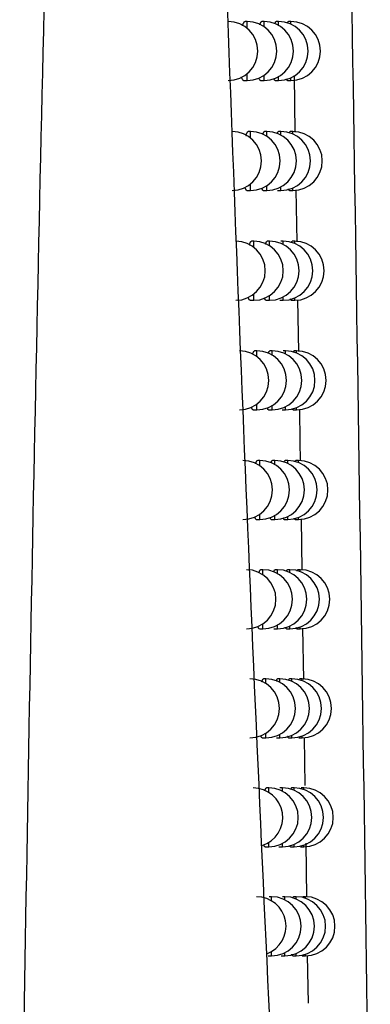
# Model space of a CAD drawing. Header units: millimetres. Extents: x -3.03 to 0.78, y -0.23 to 0.59.
# Tile 35 of 165: x 0.23205 to 0.23799, y 0.03972 to 0.05641. Entities that reach past the tile are written whole.
import ezdxf

# ---------------------------------------------------------------- set-up
doc = ezdxf.new("R2010")
doc.units = ezdxf.units.MM

msp = doc.modelspace()

# ---------------------------------------------------------------- linework, layer by layer
at = {"color": 7, "linetype": 'Continuous', "lineweight": 25}
for p, q in [((0.235903, 0.056379), (0.235865, 0.056379)), ((0.236187, 0.056379), (0.236148, 0.056379)), ((0.236433, 0.056379), (0.236393, 0.056379)), ((0.236642, 0.056379), (0.236599, 0.056379)), ((0.236696, 0.055464), (0.236711, 0.054505)), ((0.23584, 0.055379), (0.235903, 0.055379)), ((0.236126, 0.055379), (0.236187, 0.055379)), ((0.236373, 0.055379), (0.236433, 0.055379)), ((0.236583, 0.055379), (0.236642, 0.055379)), ((0.235958, 0.054516), (0.23592, 0.054516)), ((0.236234, 0.054516), (0.236195, 0.054516)), ((0.236473, 0.054516), (0.236432, 0.054516)), ((0.236674, 0.054516), (0.236632, 0.054516)), ((0.235896, 0.053516), (0.235958, 0.053516)), ((0.236173, 0.053516), (0.236234, 0.053516)), ((0.236413, 0.053516), (0.236473, 0.053516)), ((0.236616, 0.053516), (0.236674, 0.053516)), ((0.236726, 0.053526), (0.23674, 0.052645)), ((0.236013, 0.052655), (0.235974, 0.052655)), ((0.23628, 0.052655), (0.236241, 0.052655)), ((0.236512, 0.052655), (0.236471, 0.052655)), ((0.236707, 0.052655), (0.236664, 0.052655)), ((0.23595, 0.051655), (0.236013, 0.051655)), ((0.236219, 0.051655), (0.23628, 0.051655)), ((0.236452, 0.051655), (0.236512, 0.051655)), ((0.236649, 0.051655), (0.236707, 0.051655)), ((0.236756, 0.051665), (0.23677, 0.050787)), ((0.236066, 0.050797), (0.236027, 0.050797)), ((0.236326, 0.050797), (0.236286, 0.050797)), ((0.23655, 0.050797), (0.236509, 0.050797)), ((0.236739, 0.050797), (0.236696, 0.050797)), ((0.236003, 0.049797), (0.236066, 0.049797)), ((0.236265, 0.049797), (0.236326, 0.049797)), ((0.236491, 0.049797), (0.23655, 0.049797)), ((0.236681, 0.049797), (0.236739, 0.049797)), ((0.236118, 0.048941), (0.236079, 0.048941)), ((0.23637, 0.048941), (0.23633, 0.048941)), ((0.236587, 0.048941), (0.236546, 0.048941)), ((0.23677, 0.048941), (0.236727, 0.048941)), ((0.236055, 0.047941), (0.236118, 0.047941)), ((0.236309, 0.047941), (0.23637, 0.047941)), ((0.236528, 0.047941), (0.236587, 0.047941)), ((0.236712, 0.047941), (0.23677, 0.047941)), ((0.236813, 0.04795), (0.236826, 0.04708)), ((0.236168, 0.047089), (0.236129, 0.047089)), ((0.236413, 0.047089), (0.236373, 0.047089)), ((0.236624, 0.047089), (0.236582, 0.047089)), ((0.2368, 0.047089), (0.236757, 0.047089)), ((0.236107, 0.046089), (0.236168, 0.046089)), ((0.236353, 0.046089), (0.236413, 0.046089)), ((0.236565, 0.046089), (0.236624, 0.046089)), ((0.236743, 0.046089), (0.2368, 0.046089)), ((0.23684, 0.046097), (0.236853, 0.04523)), ((0.236218, 0.045239), (0.236179, 0.045239)), ((0.236456, 0.045239), (0.236416, 0.045239)), ((0.23666, 0.045239), (0.236618, 0.045239)), ((0.236831, 0.045239), (0.236787, 0.045239)), ((0.236157, 0.044239), (0.236218, 0.044239)), ((0.236396, 0.044239), (0.236456, 0.044239)), ((0.236601, 0.044239), (0.23666, 0.044239)), ((0.236774, 0.044239), (0.236831, 0.044239)), ((0.236867, 0.044246), (0.236879, 0.043433)), ((0.236267, 0.043392), (0.236228, 0.043392)), ((0.236498, 0.043392), (0.236457, 0.043392)), ((0.236695, 0.043392), (0.236653, 0.043392)), ((0.23686, 0.043392), (0.236817, 0.043392)), ((0.236206, 0.042392), (0.236267, 0.042392)), ((0.236438, 0.042392), (0.236498, 0.042392)), ((0.236637, 0.042392), (0.236695, 0.042392)), ((0.236804, 0.042392), (0.23686, 0.042392)), ((0.236893, 0.042454), (0.236906, 0.04154)), ((0.236315, 0.041548), (0.236275, 0.041548)), ((0.236539, 0.041548), (0.236498, 0.041548)), ((0.23673, 0.041548), (0.236688, 0.041548)), ((0.236889, 0.041548), (0.236846, 0.041548)), ((0.236254, 0.040548), (0.236315, 0.040548)), ((0.236479, 0.040548), (0.236539, 0.040548)), ((0.236672, 0.040548), (0.23673, 0.040548)), ((0.236833, 0.040548), (0.236889, 0.040548)), ((0.23692, 0.040554), (0.236932, 0.039743))]:
    msp.add_line(p, q, dxfattribs=at)
at = {"color": 9, "linetype": 'Continuous', "lineweight": 25}
for p, q in [((0.235903, 0.056261), (0.235903, 0.056379)), ((0.236187, 0.056291), (0.236187, 0.056379)), ((0.236433, 0.056314), (0.236433, 0.056379)), ((0.236642, 0.056334), (0.236642, 0.056379)), ((0.235903, 0.055379), (0.235903, 0.055497)), ((0.236187, 0.055379), (0.236187, 0.055468)), ((0.236433, 0.055379), (0.236433, 0.055444)), ((0.236642, 0.055379), (0.236642, 0.055425)), ((0.235958, 0.054405), (0.235958, 0.054516)), ((0.236234, 0.054433), (0.236234, 0.054516)), ((0.236473, 0.054455), (0.236473, 0.054516)), ((0.236674, 0.054473), (0.236674, 0.054516)), ((0.235958, 0.053516), (0.235958, 0.053626)), ((0.236234, 0.053516), (0.236234, 0.053599)), ((0.236473, 0.053516), (0.236473, 0.053576)), ((0.236674, 0.053516), (0.236674, 0.053558)), ((0.236013, 0.052551), (0.236013, 0.052655)), ((0.23628, 0.052577), (0.23628, 0.052655)), ((0.236512, 0.052598), (0.236512, 0.052655)), ((0.236707, 0.052615), (0.236707, 0.052655)), ((0.236013, 0.051655), (0.236013, 0.051758)), ((0.23628, 0.051655), (0.23628, 0.051733)), ((0.236512, 0.051655), (0.236512, 0.051712)), ((0.236707, 0.051655), (0.236707, 0.051694)), ((0.236066, 0.0507), (0.236066, 0.050797)), ((0.236326, 0.050724), (0.236326, 0.050797)), ((0.23655, 0.050744), (0.23655, 0.050797)), ((0.236739, 0.05076), (0.236739, 0.050797)), ((0.236066, 0.049797), (0.236066, 0.049894)), ((0.236326, 0.049797), (0.236326, 0.04987)), ((0.23655, 0.049797), (0.23655, 0.04985)), ((0.236739, 0.049797), (0.236739, 0.049834)), ((0.236118, 0.04885), (0.236118, 0.048941)), ((0.23637, 0.048873), (0.23637, 0.048941)), ((0.236587, 0.048892), (0.236587, 0.048941)), ((0.23677, 0.048907), (0.23677, 0.048941)), ((0.236118, 0.047941), (0.236118, 0.048032)), ((0.23637, 0.047941), (0.23637, 0.04801)), ((0.236587, 0.047941), (0.236587, 0.047991)), ((0.23677, 0.047941), (0.23677, 0.047976)), ((0.236168, 0.047003), (0.236168, 0.047089)), ((0.236413, 0.047025), (0.236413, 0.047089)), ((0.236624, 0.047042), (0.236624, 0.047089)), ((0.2368, 0.047057), (0.2368, 0.047089)), ((0.236168, 0.046089), (0.236168, 0.046174)), ((0.236413, 0.046089), (0.236413, 0.046153)), ((0.236624, 0.046089), (0.236624, 0.046135)), ((0.2368, 0.046089), (0.2368, 0.046121)), ((0.236218, 0.045159), (0.236218, 0.045239)), ((0.236456, 0.045179), (0.236456, 0.045239)), ((0.23666, 0.045195), (0.23666, 0.045239)), ((0.236831, 0.045209), (0.236831, 0.045239)), ((0.236218, 0.044239), (0.236218, 0.044319)), ((0.236456, 0.044239), (0.236456, 0.044299)), ((0.23666, 0.044239), (0.23666, 0.044282)), ((0.236831, 0.044239), (0.236831, 0.044269)), ((0.236267, 0.043317), (0.236267, 0.043392)), ((0.236498, 0.043335), (0.236498, 0.043392)), ((0.236695, 0.043351), (0.236695, 0.043392)), ((0.23686, 0.043364), (0.23686, 0.043392)), ((0.236267, 0.042392), (0.236267, 0.042467)), ((0.236498, 0.042392), (0.236498, 0.042448)), ((0.236695, 0.042392), (0.236695, 0.042433)), ((0.23686, 0.042392), (0.23686, 0.04242)), ((0.236315, 0.041477), (0.236315, 0.041548)), ((0.236539, 0.041495), (0.236539, 0.041548)), ((0.23673, 0.04151), (0.23673, 0.041548)), ((0.236889, 0.041522), (0.236889, 0.041548)), ((0.236315, 0.040548), (0.236315, 0.040618)), ((0.236539, 0.040548), (0.236539, 0.0406)), ((0.23673, 0.040548), (0.23673, 0.040586)), ((0.236889, 0.040548), (0.236889, 0.040574))]:
    msp.add_line(p, q, dxfattribs=at)
at = {"color": 7, "linetype": 'Continuous', "lineweight": 25}
for centre, radius, start in [((0.23558, 0.055879), 0.0005, 270), ((0.235903, 0.055879), 0.0005, 270), ((0.236187, 0.055879), 0.0005, 270), ((0.236433, 0.055879), 0.0005, 270), ((0.236642, 0.055879), 0.0005, 270), ((0.235645, 0.054016), 0.0005, 270), ((0.235958, 0.054016), 0.0005, 270), ((0.236234, 0.054016), 0.0005, 270), ((0.236473, 0.054016), 0.0005, 270), ((0.236674, 0.054016), 0.0005, 270), ((0.235708, 0.052155), 0.0005, 270), ((0.236013, 0.052155), 0.0005, 270), ((0.23628, 0.052155), 0.0005, 270), ((0.236512, 0.052155), 0.0005, 270), ((0.236707, 0.052155), 0.0005, 270), ((0.235769, 0.050297), 0.0005, 270), ((0.236066, 0.050297), 0.0005, 270), ((0.236326, 0.050297), 0.0005, 270), ((0.23655, 0.050297), 0.0005, 270), ((0.236739, 0.050297), 0.0005, 270), ((0.23583, 0.048441), 0.0005, 270), ((0.236118, 0.048441), 0.0005, 270), ((0.23637, 0.048441), 0.0005, 270), ((0.236587, 0.048441), 0.0005, 270), ((0.23677, 0.048441), 0.0005, 270), ((0.235889, 0.046589), 0.0005, 270), ((0.236168, 0.046589), 0.0005, 270), ((0.236413, 0.046589), 0.0005, 270), ((0.236624, 0.046589), 0.0005, 270), ((0.2368, 0.046589), 0.0005, 270), ((0.235947, 0.044739), 0.0005, 270), ((0.236218, 0.044739), 0.0005, 270), ((0.236456, 0.044739), 0.0005, 270), ((0.23666, 0.044739), 0.0005, 270), ((0.236831, 0.044739), 0.0005, 270), ((0.236003, 0.042892), 0.0005, 287.138605), ((0.236267, 0.042892), 0.0005, 270), ((0.236498, 0.042892), 0.0005, 270), ((0.236695, 0.042892), 0.0005, 270), ((0.23686, 0.042892), 0.0005, 270), ((0.236059, 0.041048), 0.0005, 290.407492), ((0.236315, 0.041048), 0.0005, 270), ((0.236539, 0.041048), 0.0005, 270), ((0.23673, 0.041048), 0.0005, 270), ((0.236889, 0.041048), 0.0004999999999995, 270)]:
    msp.add_arc(centre, radius, start, 90, dxfattribs=at)
for points, knots in [([(0.2363618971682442, 0.0378185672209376), (0.2361936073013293, 0.0413433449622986), (0.2360337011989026, 0.0448917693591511), (0.2357373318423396, 0.0520271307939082), (0.23560085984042, 0.0556147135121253), (0.2353572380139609, 0.0628298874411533), (0.235250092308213, 0.0664575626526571), (0.2350711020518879, 0.0737414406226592), (0.234998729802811, 0.0773990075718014), (0.2349486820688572, 0.0810725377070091)], [0, 0, 0, 0, 0.25, 0.25, 0.5, 0.5, 0.75, 0.75, 1, 1, 1, 1]), ([(0.2331279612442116, 0.0802173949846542), (0.2328791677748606, 0.0725695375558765), (0.232655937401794, 0.0649266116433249), (0.2322905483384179, 0.0496539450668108), (0.2321470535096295, 0.0420247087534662), (0.2320465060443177, 0.0344046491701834)], [0, 0, 0, 0, 0.5, 0.5, 1, 1, 1, 1]), ([(0.2358228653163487, 0.0563051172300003), (0.2358239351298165, 0.0563090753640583), (0.2358270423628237, 0.0563205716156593), (0.2358323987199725, 0.0563362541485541), (0.2358388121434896, 0.0563520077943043), (0.2358452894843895, 0.0563641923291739), (0.2358518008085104, 0.0563729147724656), (0.2358582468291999, 0.0563783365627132), (0.2358624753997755, 0.0563788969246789), (0.2358645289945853, 0.0563791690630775)], [0, 0, 0, 0, 0.0811996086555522, 0.2358412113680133, 0.3915933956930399, 0.5434387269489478, 0.6963310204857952, 0.8525239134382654, 1, 1, 1, 1]), ([(0.2361159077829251, 0.0563227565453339), (0.2361172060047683, 0.0563273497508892), (0.2361203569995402, 0.0563384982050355), (0.2361254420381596, 0.0563522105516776), (0.2361311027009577, 0.0563644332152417), (0.2361367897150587, 0.0563730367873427), (0.2361423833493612, 0.0563783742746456), (0.2361460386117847, 0.0563788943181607), (0.2361477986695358, 0.0563791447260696)], [0, 0, 0, 0, 0.1255302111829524, 0.3046821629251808, 0.4789065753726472, 0.6543345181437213, 0.8335574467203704, 1, 1, 1, 1]), ([(0.2363701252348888, 0.056340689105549), (0.2363713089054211, 0.0563446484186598), (0.2363740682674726, 0.0563538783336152), (0.2363784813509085, 0.0563645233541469), (0.2363833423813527, 0.0563731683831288), (0.2363881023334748, 0.0563783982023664), (0.2363912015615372, 0.0563788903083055), (0.2363926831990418, 0.0563791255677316)], [0, 0, 0, 0, 0.1588465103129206, 0.3703015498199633, 0.5832195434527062, 0.8007511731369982, 1, 1, 1, 1]), ([(0.2365839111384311, 0.0563532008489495), (0.2365864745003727, 0.0563606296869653), (0.236590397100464, 0.0563719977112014), (0.2365955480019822, 0.0563783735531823), (0.2365980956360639, 0.0563788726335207), (0.2365993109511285, 0.0563791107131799)], [0, 0, 0, 0, 0.4965378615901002, 0.7598300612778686, 1, 1, 1, 1]), ([(0.2358400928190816, 0.0553796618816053), (0.235839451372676, 0.0553795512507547), (0.2358366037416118, 0.0553790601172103), (0.2358316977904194, 0.0553819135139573), (0.2358254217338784, 0.0553882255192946), (0.2358193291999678, 0.0553982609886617), (0.2358134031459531, 0.0554120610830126), (0.2358086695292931, 0.0554258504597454), (0.2358060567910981, 0.0554361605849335), (0.2358052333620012, 0.0554394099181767)], [0, 0, 0, 0, 0.051085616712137, 0.2267890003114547, 0.3967263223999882, 0.5678503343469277, 0.7427321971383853, 0.9189196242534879, 1, 1, 1, 1]), ([(0.2361257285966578, 0.0553796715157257), (0.236125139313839, 0.0553795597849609), (0.2361226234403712, 0.055379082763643), (0.2361183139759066, 0.0553819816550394), (0.2361128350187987, 0.0553882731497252), (0.2361075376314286, 0.0553984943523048), (0.2361032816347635, 0.0554091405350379), (0.2361008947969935, 0.0554177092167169), (0.2361001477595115, 0.0554203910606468)], [0, 0, 0, 0, 0.0651664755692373, 0.2782205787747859, 0.4841602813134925, 0.6915362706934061, 0.9034563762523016, 1, 1, 1, 1]), ([(0.2363733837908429, 0.0553796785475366), (0.236372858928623, 0.0553795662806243), (0.2363706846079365, 0.0553791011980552), (0.2363669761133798, 0.0553820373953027), (0.2363622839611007, 0.0553883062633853), (0.2363577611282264, 0.0553986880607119), (0.2363547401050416, 0.0554070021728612), (0.2363532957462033, 0.0554128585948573), (0.2363532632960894, 0.0554129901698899)], [0, 0, 0, 0, 0.0744456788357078, 0.3084024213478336, 0.5344440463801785, 0.7620602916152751, 0.9946542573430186, 0.9999999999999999, 0.9999999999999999, 0.9999999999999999, 0.9999999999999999]), ([(0.2365831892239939, 0.0553796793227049), (0.2365827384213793, 0.0553795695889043), (0.2365809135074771, 0.0553791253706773), (0.2365781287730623, 0.055381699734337), (0.2365738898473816, 0.0553884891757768), (0.2365706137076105, 0.0553955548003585), (0.2365685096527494, 0.0554050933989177), (0.2365681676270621, 0.0554066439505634)], [0, 0, 0, 0, 0.0862453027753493, 0.3491334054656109, 0.5399604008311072, 0.9252180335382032, 1, 1, 1, 1]), ([(0.2358804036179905, 0.0544457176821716), (0.2358810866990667, 0.0544482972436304), (0.235883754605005, 0.0544583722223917), (0.2358886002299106, 0.0544727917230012), (0.2358948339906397, 0.0544885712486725), (0.2359011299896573, 0.0545007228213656), (0.2359074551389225, 0.0545094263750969), (0.2359137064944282, 0.0545148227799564), (0.2359178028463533, 0.0545153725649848), (0.2359197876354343, 0.0545156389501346)], [0, 0, 0, 0, 0.0548095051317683, 0.2140691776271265, 0.3744742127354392, 0.5307605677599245, 0.6881250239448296, 0.8488884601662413, 1, 1, 1, 1]), ([(0.2361648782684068, 0.0544630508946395), (0.2361657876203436, 0.0544663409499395), (0.2361684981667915, 0.054476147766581), (0.2361730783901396, 0.0544887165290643), (0.2361785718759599, 0.0545009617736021), (0.2361840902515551, 0.0545095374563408), (0.2361895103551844, 0.0545148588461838), (0.236193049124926, 0.0545153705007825), (0.23619475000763, 0.0545156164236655)], [0, 0, 0, 0, 0.0938236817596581, 0.2796644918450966, 0.4603070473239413, 0.6421979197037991, 0.8280251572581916, 1, 1, 1, 1]), ([(0.2364113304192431, 0.0544806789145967), (0.2364121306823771, 0.0544834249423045), (0.2364140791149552, 0.0544901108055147), (0.2364184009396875, 0.054501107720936), (0.236424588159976, 0.0545131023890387), (0.2364295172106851, 0.054514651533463), (0.2364321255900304, 0.0545154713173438)], [0, 0, 0, 0, 0.1164597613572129, 0.283549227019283, 0.6208650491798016, 1, 1, 1, 1]), ([(0.2366174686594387, 0.0544905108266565), (0.2366198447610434, 0.0544976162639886), (0.2366235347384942, 0.0545086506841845), (0.2366284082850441, 0.0545148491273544), (0.236630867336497, 0.0545153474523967), (0.2366320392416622, 0.0545155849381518)], [0, 0, 0, 0, 0.4862863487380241, 0.7551805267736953, 1, 1, 1, 1]), ([(0.2358956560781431, 0.0535161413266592), (0.235895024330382, 0.0535160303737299), (0.235892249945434, 0.0535155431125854), (0.2358874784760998, 0.0535184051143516), (0.2358813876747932, 0.0535247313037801), (0.2358754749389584, 0.0535347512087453), (0.2358697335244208, 0.0535486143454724), (0.2358655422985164, 0.0535609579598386), (0.2358633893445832, 0.053569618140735), (0.2358629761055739, 0.0535712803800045)], [0, 0, 0, 0, 0.0538885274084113, 0.2366569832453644, 0.4133938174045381, 0.5913645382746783, 0.7732418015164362, 0.9564759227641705, 1, 1, 1, 1]), ([(0.2361730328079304, 0.0535161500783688), (0.2361724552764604, 0.0535160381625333), (0.2361700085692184, 0.0535155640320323), (0.2361658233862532, 0.0535184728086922), (0.2361605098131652, 0.053524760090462), (0.2361553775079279, 0.0535350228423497), (0.2361514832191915, 0.053544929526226), (0.2361493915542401, 0.0535526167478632), (0.2361488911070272, 0.0535544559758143)], [0, 0, 0, 0, 0.0678178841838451, 0.2873098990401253, 0.499442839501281, 0.713054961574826, 0.9313461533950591, 1, 1, 1, 1]), ([(0.2366163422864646, 0.0535161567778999), (0.2366159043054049, 0.0535160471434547), (0.2366141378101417, 0.0535156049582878), (0.2366114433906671, 0.0535181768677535), (0.2366073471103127, 0.0535249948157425), (0.2366042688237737, 0.0535317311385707), (0.2366023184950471, 0.053540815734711), (0.2366020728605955, 0.0535419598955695)], [0, 0, 0, 0, 0.0883370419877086, 0.3562870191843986, 0.5507746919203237, 0.9434222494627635, 1, 1, 1, 1]), ([(0.2359366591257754, 0.0525889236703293), (0.2359369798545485, 0.0525901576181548), (0.2359392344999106, 0.052598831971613), (0.2359435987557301, 0.0526119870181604), (0.2359496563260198, 0.0526278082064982), (0.2359557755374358, 0.0526399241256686), (0.2359619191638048, 0.0526486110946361), (0.2359679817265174, 0.0526539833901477), (0.2359719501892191, 0.0526545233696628), (0.2359738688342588, 0.0526547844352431)], [0, 0, 0, 0, 0.0272117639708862, 0.1912920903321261, 0.3565540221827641, 0.5174800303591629, 0.6795166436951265, 0.8450549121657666, 1, 1, 1, 1]), ([(0.2362127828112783, 0.0526059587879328), (0.2362133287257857, 0.0526079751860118), (0.2362156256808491, 0.0526164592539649), (0.2362197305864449, 0.0526278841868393), (0.236225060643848, 0.0526401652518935), (0.2362304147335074, 0.0526487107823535), (0.2362356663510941, 0.0526540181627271), (0.236239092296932, 0.0526545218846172), (0.2362407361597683, 0.0526547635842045)], [0, 0, 0, 0, 0.0601503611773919, 0.2530848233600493, 0.4405377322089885, 0.6292864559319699, 0.8221214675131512, 1, 1, 1, 1]), ([(0.2366503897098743, 0.0526304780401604), (0.2366525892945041, 0.0526372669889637), (0.2366560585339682, 0.0526479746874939), (0.236660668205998, 0.0526539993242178), (0.2366630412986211, 0.0526544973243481), (0.236664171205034, 0.052654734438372)], [0, 0, 0, 0, 0.4757707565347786, 0.750397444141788, 1, 1, 1, 1]), ([(0.235950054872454, 0.0516552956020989), (0.2359494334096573, 0.0516551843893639), (0.2359467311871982, 0.0516547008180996), (0.2359420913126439, 0.05165757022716), (0.2359361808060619, 0.0516639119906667), (0.2359304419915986, 0.0516739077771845), (0.2359248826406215, 0.0516878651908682), (0.2359211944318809, 0.0516987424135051), (0.2359194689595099, 0.0517057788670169), (0.2359194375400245, 0.0517059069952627)], [0, 0, 0, 0, 0.0568360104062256, 0.2471323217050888, 0.4311162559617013, 0.6163843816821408, 0.8057175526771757, 0.9964622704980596, 0.9999999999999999, 0.9999999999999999, 0.9999999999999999, 0.9999999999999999]), ([(0.2362193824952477, 0.0516553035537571), (0.23621881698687, 0.0516551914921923), (0.2362164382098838, 0.0516547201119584), (0.2362123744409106, 0.0516576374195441), (0.2362072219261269, 0.0516639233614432), (0.2362022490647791, 0.0516742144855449), (0.2361986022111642, 0.0516836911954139), (0.2361966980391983, 0.0516908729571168), (0.2361963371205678, 0.0516922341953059)], [0, 0, 0, 0, 0.0696415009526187, 0.2929427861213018, 0.5087295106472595, 0.7260205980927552, 0.9480696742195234, 1, 1, 1, 1]), ([(0.2366489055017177, 0.051655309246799), (0.2366484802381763, 0.0516551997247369), (0.2366467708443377, 0.0516547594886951), (0.2366441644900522, 0.0516573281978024), (0.2366402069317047, 0.0516641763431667), (0.2366373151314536, 0.0516705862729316), (0.2366355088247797, 0.0516792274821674), (0.236635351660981, 0.0516799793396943)], [0, 0, 0, 0, 0.0904367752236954, 0.3635206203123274, 0.5617218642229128, 0.9618661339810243, 1, 1, 1, 1]), ([(0.2359916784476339, 0.0507347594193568), (0.235993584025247, 0.0507412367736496), (0.2359974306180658, 0.0507543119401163), (0.2360033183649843, 0.0507696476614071), (0.2360092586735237, 0.050781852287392), (0.2360152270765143, 0.0507904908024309), (0.2360211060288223, 0.0507958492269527), (0.2360249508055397, 0.0507963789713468), (0.2360268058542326, 0.050796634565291)], [0, 0, 0, 0, 0.1672631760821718, 0.337636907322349, 0.5034505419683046, 0.6704089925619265, 0.8409771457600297, 1, 1, 1, 1]), ([(0.2362596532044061, 0.0507515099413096), (0.2362598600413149, 0.0507522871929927), (0.2362617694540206, 0.050759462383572), (0.2362654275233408, 0.0507697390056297), (0.2362705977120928, 0.0507820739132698), (0.2362757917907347, 0.0507905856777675), (0.2362808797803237, 0.0507958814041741), (0.2362841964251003, 0.050796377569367), (0.2362857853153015, 0.0507966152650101)], [0, 0, 0, 0, 0.0243535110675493, 0.2248191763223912, 0.4195062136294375, 0.6155394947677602, 0.8158182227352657, 1, 1, 1, 1]), ([(0.2366826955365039, 0.0507731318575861), (0.2366847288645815, 0.0507796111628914), (0.2366879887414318, 0.0507899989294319), (0.2366923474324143, 0.0507958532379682), (0.2366946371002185, 0.0507963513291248), (0.2366957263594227, 0.0507965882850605)], [0, 0, 0, 0, 0.4649885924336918, 0.745480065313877, 0.9999999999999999, 0.9999999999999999, 0.9999999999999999, 0.9999999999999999]), ([(0.2360033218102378, 0.0497971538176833), (0.2360027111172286, 0.0497970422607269), (0.2360000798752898, 0.0497965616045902), (0.2359955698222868, 0.0497994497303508), (0.2359898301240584, 0.0498057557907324), (0.2359842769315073, 0.0498159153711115), (0.235979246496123, 0.0498282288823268), (0.2359762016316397, 0.0498388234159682), (0.235974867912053, 0.0498434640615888)], [0, 0, 0, 0, 0.0602980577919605, 0.259801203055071, 0.4526553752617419, 0.6468553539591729, 0.8453146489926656, 1, 1, 1, 1]), ([(0.2362648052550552, 0.0497971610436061), (0.236264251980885, 0.0497970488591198), (0.2362619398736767, 0.0497965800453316), (0.2362579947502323, 0.0497995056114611), (0.2362529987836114, 0.0498057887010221), (0.2362481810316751, 0.0498161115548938), (0.2362447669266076, 0.04982516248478), (0.2362430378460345, 0.0498318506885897), (0.2362428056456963, 0.0498327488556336)], [0, 0, 0, 0, 0.0714560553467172, 0.2986115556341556, 0.5180968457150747, 0.7391119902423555, 0.9649650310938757, 1, 1, 1, 1]), ([(0.2366808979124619, 0.0497971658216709), (0.2366804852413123, 0.0497970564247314), (0.2366788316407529, 0.0497966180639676), (0.2366763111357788, 0.0497991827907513), (0.236672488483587, 0.0498060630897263), (0.236669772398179, 0.0498121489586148), (0.2366681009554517, 0.0498203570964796), (0.2366680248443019, 0.0498207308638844)], [0, 0, 0, 0, 0.0925449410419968, 0.37083369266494, 0.5728006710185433, 0.9805469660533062, 1, 1, 1, 1]), ([(0.2367852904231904, 0.0498062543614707), (0.2367900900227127, 0.0495147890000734), (0.2367949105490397, 0.0492220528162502), (0.2367990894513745, 0.0489331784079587), (0.2367991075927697, 0.0489319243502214)], [0, 0, 0, 0, 0.9956588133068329, 1, 1, 1, 1]), ([(0.2360456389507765, 0.0488831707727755), (0.2360471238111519, 0.0488883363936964), (0.2360504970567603, 0.0489000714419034), (0.2360558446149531, 0.0489142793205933), (0.2360616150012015, 0.0489264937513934), (0.2360674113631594, 0.0489351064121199), (0.2360731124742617, 0.0489404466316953), (0.2360768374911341, 0.0489409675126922), (0.2360786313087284, 0.0489412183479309)], [0, 0, 0, 0, 0.1387136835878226, 0.3151241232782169, 0.4867248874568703, 0.6595108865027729, 0.8360342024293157, 1, 1, 1, 1]), ([(0.2363059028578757, 0.0488995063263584), (0.2363073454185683, 0.0489046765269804), (0.236310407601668, 0.0489156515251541), (0.2363152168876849, 0.0489264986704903), (0.2363202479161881, 0.0489352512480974), (0.2363251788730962, 0.0489404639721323), (0.236328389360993, 0.0489409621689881), (0.2363299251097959, 0.0489412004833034)], [0, 0, 0, 0, 0.1829026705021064, 0.3882550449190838, 0.5950278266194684, 0.806280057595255, 0.9999999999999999, 0.9999999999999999, 0.9999999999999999, 0.9999999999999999]), ([(0.2365291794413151, 0.0489140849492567), (0.2365292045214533, 0.048914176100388), (0.2365320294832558, 0.0489244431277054), (0.2365363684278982, 0.0489333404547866), (0.2365419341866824, 0.0489405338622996), (0.2365446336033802, 0.0489409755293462), (0.2365459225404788, 0.0489411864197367)], [0, 0, 0, 0, 0.0045232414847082, 0.5094862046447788, 0.7657859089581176, 1, 1, 1, 1]), ([(0.2367144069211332, 0.0489185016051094), (0.2367162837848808, 0.0489246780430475), (0.236719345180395, 0.0489347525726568), (0.2367234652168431, 0.048940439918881), (0.2367256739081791, 0.0489409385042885), (0.2367267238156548, 0.0489411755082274)], [0, 0, 0, 0, 0.4539373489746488, 0.7404276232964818, 1, 1, 1, 1]), ([(0.2360554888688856, 0.0479417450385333), (0.2360548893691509, 0.0479416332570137), (0.2360523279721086, 0.0479411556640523), (0.2360479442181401, 0.0479440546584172), (0.2360423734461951, 0.0479503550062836), (0.2360369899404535, 0.0479605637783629), (0.2360325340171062, 0.0479716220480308), (0.2360299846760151, 0.0479806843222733), (0.2360290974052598, 0.0479838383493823)], [0, 0, 0, 0, 0.0640484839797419, 0.2736508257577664, 0.4762374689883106, 0.6802375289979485, 0.8887101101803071, 1, 1, 1, 1]), ([(0.2363093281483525, 0.0479417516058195), (0.2363087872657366, 0.0479416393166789), (0.2363065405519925, 0.0479411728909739), (0.2363027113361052, 0.0479441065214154), (0.2362978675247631, 0.0479503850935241), (0.2362932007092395, 0.0479607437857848), (0.2362900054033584, 0.0479693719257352), (0.2362884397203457, 0.0479755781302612), (0.2362883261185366, 0.0479760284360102)], [0, 0, 0, 0, 0.0732622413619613, 0.304316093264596, 0.5275438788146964, 0.7523273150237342, 0.982029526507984, 1, 1, 1, 1]), ([(0.2365282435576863, 0.0479417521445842), (0.2365277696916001, 0.0479416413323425), (0.2365258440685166, 0.0479411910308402), (0.2365211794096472, 0.0479454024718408), (0.2365161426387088, 0.0479546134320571), (0.2365127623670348, 0.0479670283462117), (0.2365119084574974, 0.0479701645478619)], [0, 0, 0, 0, 0.0831149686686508, 0.3377496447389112, 0.8327051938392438, 1, 1, 1, 1]), ([(0.2367123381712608, 0.0479417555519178), (0.2367119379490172, 0.0479416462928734), (0.2367103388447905, 0.0479412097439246), (0.2367079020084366, 0.0479437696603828), (0.2367042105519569, 0.047950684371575), (0.236701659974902, 0.0479564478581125), (0.2367001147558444, 0.0479642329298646), (0.2367001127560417, 0.0479642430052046)], [0, 0, 0, 0, 0.094661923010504, 0.3782255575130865, 0.5840096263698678, 0.9994616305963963, 1, 1, 1, 1]), ([(0.2360984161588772, 0.0470342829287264), (0.2360995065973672, 0.0470381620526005), (0.2361024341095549, 0.0470485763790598), (0.2361072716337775, 0.0470616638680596), (0.2361128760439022, 0.0470738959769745), (0.2361185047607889, 0.0470824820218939), (0.2361240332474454, 0.0470878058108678), (0.2361276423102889, 0.0470883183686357), (0.2361293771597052, 0.0470885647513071)], [0, 0, 0, 0, 0.1084988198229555, 0.291287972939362, 0.4690075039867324, 0.6479549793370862, 0.8307746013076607, 1, 1, 1, 1]), ([(0.2363508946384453, 0.0470503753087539), (0.2363519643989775, 0.0470542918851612), (0.2363546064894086, 0.0470639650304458), (0.2363589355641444, 0.0470738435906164), (0.2363638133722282, 0.0470826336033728), (0.2363685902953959, 0.0470878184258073), (0.2363716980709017, 0.0470883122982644), (0.2363731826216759, 0.0470885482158)], [0, 0, 0, 0, 0.1460993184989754, 0.3608355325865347, 0.5770574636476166, 0.7979649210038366, 1, 1, 1, 1]), ([(0.2365665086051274, 0.0470622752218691), (0.2365691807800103, 0.0470698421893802), (0.2365732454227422, 0.0470813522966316), (0.2365785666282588, 0.0470878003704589), (0.236581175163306, 0.0470882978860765), (0.2365824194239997, 0.0470885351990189)], [0, 0, 0, 0, 0.5009122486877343, 0.7619371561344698, 1, 1, 1, 1]), ([(0.2367455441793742, 0.047066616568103), (0.2367472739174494, 0.0470724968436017), (0.2367501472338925, 0.0470822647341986), (0.2367540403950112, 0.0470877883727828), (0.2367561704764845, 0.0470882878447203), (0.2367571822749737, 0.047088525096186)], [0, 0, 0, 0, 0.4426144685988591, 0.7352393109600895, 1, 1, 1, 1]), ([(0.2361065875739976, 0.046089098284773), (0.2361059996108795, 0.0460889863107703), (0.2361035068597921, 0.0460885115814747), (0.2360992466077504, 0.0460914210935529), (0.2360938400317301, 0.0460977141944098), (0.236088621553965, 0.0461079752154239), (0.2360846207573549, 0.0461180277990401), (0.2360824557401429, 0.0461258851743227), (0.2360819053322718, 0.0461278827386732)], [0, 0, 0, 0, 0.0673718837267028, 0.2856324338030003, 0.4965586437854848, 0.7089561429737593, 0.9260085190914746, 0.9999999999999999, 0.9999999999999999, 0.9999999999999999, 0.9999999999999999]), ([(0.2365651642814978, 0.0460891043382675), (0.2365647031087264, 0.0460889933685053), (0.2365628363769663, 0.0460885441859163), (0.2365583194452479, 0.0460927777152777), (0.2365535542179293, 0.046101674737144), (0.2365503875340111, 0.0461136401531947), (0.2365496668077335, 0.0461163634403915)], [0, 0, 0, 0, 0.0853450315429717, 0.3454589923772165, 0.8510287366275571, 0.9999999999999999, 0.9999999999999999, 0.9999999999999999, 0.9999999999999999]), ([(0.2367432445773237, 0.0460891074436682), (0.2367428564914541, 0.0460889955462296), (0.2367413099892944, 0.0460885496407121), (0.2367375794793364, 0.0460929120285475), (0.2367340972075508, 0.0461001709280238), (0.2367319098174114, 0.0461098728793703), (0.2367317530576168, 0.0461105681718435)], [0, 0, 0, 0, 0.0977218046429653, 0.3894163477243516, 0.9562423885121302, 1, 1, 1, 1]), ([(0.2361500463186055, 0.0451881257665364), (0.2361507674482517, 0.0451907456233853), (0.2361532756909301, 0.0451998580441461), (0.2361576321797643, 0.0452118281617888), (0.2361630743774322, 0.0452240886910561), (0.2361685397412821, 0.0452326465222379), (0.2361739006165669, 0.0452379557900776), (0.2361773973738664, 0.0452384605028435), (0.2361790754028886, 0.0452387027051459)], [0, 0, 0, 0, 0.0764818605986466, 0.2660202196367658, 0.4502176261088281, 0.6356881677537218, 0.825173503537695, 1, 1, 1, 1]), ([(0.2363949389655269, 0.0452039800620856), (0.2363956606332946, 0.0452066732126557), (0.2363979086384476, 0.0452150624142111), (0.2364017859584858, 0.0452239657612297), (0.2364065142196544, 0.0452328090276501), (0.2364111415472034, 0.0452379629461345), (0.2364141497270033, 0.0452384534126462), (0.2364155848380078, 0.0452386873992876)], [0, 0, 0, 0, 0.1063210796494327, 0.3311916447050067, 0.5576184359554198, 0.7889532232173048, 1, 1, 1, 1]), ([(0.2366031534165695, 0.045213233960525), (0.2366056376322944, 0.0452204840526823), (0.2366094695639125, 0.0452316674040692), (0.2366145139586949, 0.0452379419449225), (0.2366170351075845, 0.0452384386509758), (0.2366182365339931, 0.0452386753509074)], [0, 0, 0, 0, 0.491064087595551, 0.7574720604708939, 1, 1, 1, 1]), ([(0.2361566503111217, 0.0442392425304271), (0.2361560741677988, 0.0442391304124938), (0.2361536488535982, 0.0442386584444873), (0.2361495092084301, 0.0442415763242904), (0.2361442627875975, 0.0442478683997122), (0.2361392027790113, 0.044258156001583), (0.2361354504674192, 0.0442677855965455), (0.2361334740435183, 0.0442751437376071), (0.2361330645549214, 0.0442766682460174)], [0, 0, 0, 0, 0.0691600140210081, 0.2911337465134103, 0.5056214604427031, 0.7216049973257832, 0.9423202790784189, 1, 1, 1, 1]), ([(0.2366014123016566, 0.0442392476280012), (0.23660096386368, 0.0442391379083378), (0.2365991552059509, 0.0442386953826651), (0.2365964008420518, 0.0442412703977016), (0.2365922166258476, 0.0442480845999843), (0.2365890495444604, 0.0442549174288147), (0.2365870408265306, 0.0442641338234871), (0.2365867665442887, 0.0442653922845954)], [0, 0, 0, 0, 0.0878574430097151, 0.3543501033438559, 0.5477654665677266, 0.9382492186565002, 1, 1, 1, 1]), ([(0.2362005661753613, 0.0433447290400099), (0.2362009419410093, 0.0433461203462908), (0.2362030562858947, 0.043353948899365), (0.2362069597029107, 0.0433647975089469), (0.2362122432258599, 0.0433771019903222), (0.2362175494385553, 0.0433856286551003), (0.2362227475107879, 0.0433909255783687), (0.2362261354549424, 0.0433914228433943), (0.2362277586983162, 0.0433916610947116)], [0, 0, 0, 0, 0.0425112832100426, 0.2392009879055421, 0.4302658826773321, 0.6226517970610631, 0.8192036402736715, 0.9999999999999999, 0.9999999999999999, 0.9999999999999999, 0.9999999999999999]), ([(0.2366391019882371, 0.0433669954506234), (0.2366414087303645, 0.0433739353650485), (0.2366450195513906, 0.0433847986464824), (0.2366498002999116, 0.0433909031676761), (0.2366522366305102, 0.0433913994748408), (0.236653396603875, 0.0433916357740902)], [0, 0, 0, 0, 0.4809732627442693, 0.7528836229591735, 1, 1, 1, 1]), ([(0.2362057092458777, 0.0423922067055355), (0.2362051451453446, 0.0423920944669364), (0.2362027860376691, 0.0423916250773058), (0.2361987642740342, 0.0423945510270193), (0.2361936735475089, 0.0424008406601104), (0.2361887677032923, 0.0424111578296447), (0.236185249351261, 0.042420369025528), (0.2361834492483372, 0.0424272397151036), (0.236183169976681, 0.0424283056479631)], [0, 0, 0, 0, 0.0709376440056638, 0.2966661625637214, 0.5147569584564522, 0.734368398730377, 0.9587893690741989, 1, 1, 1, 1]), ([(0.2366370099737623, 0.0423922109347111), (0.2366365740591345, 0.0423921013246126), (0.2366348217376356, 0.0423916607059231), (0.236632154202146, 0.0423942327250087), (0.236628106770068, 0.042401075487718), (0.2366251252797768, 0.0424075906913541), (0.2366232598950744, 0.0424163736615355), (0.2366230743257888, 0.0424172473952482)], [0, 0, 0, 0, 0.0898879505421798, 0.3613381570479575, 0.5583398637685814, 0.9560634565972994, 1, 1, 1, 1]), ([(0.2366743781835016, 0.0415235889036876), (0.2366765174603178, 0.0415302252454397), (0.2366799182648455, 0.0415407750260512), (0.2366844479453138, 0.0415467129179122), (0.2366868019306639, 0.0415472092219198), (0.2366879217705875, 0.0415474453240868)], [0, 0, 0, 0, 0.4706371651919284, 0.748171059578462, 1, 1, 1, 1]), ([(0.236671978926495, 0.0405480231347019), (0.2366715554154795, 0.0405479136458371), (0.2366698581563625, 0.0405474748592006), (0.2366672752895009, 0.0405500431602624), (0.2366633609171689, 0.0405569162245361), (0.2366605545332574, 0.0405631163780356), (0.2366588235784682, 0.0405714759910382), (0.2366587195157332, 0.0405719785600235)], [0, 0, 0, 0, 0.0919247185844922, 0.3683967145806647, 0.5690319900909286, 0.974090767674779, 1, 1, 1, 1])]:
    msp.add_open_spline(points, degree=3, knots=knots, dxfattribs=at)
msp.add_open_spline([(0.237987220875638, 0.0358257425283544), (0.2378646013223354, 0.044773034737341), (0.2377298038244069, 0.053823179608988), (0.2375741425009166, 0.0629667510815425)], degree=3, dxfattribs=at)

doc.saveas('drawing.dxf')
